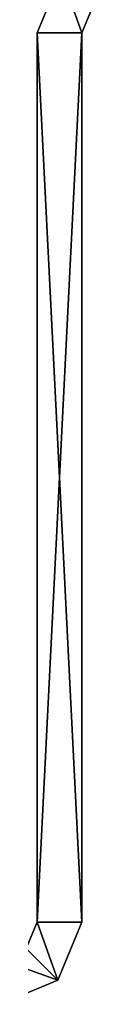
# Model space of a CAD drawing. Header units: inches. Extents: x -6.2 to 6.2, y -0.9 to 12.
# Tile 32 of 88: x 5.125 to 5.1713, y -0.8759 to -0.0853. Entities that reach past the tile are written whole.
import ezdxf

# ---------------------------------------------------------------- set-up
doc = ezdxf.new("R2010")
doc.units = ezdxf.units.IN
doc.header["$LTSCALE"] = 67.329794
doc.header["$MEASUREMENT"] = 0
for name, color, linetype in [('387', 7, 'CONTINUOUS'), ('388', 7, 'CONTINUOUS'), ('389', 7, 'CONTINUOUS'), ('390', 7, 'CONTINUOUS'), ('391', 7, 'CONTINUOUS'), ('392', 7, 'CONTINUOUS'), ('393', 7, 'CONTINUOUS'), ('394', 7, 'CONTINUOUS'), ('395', 7, 'CONTINUOUS'), ('396', 7, 'CONTINUOUS'), ('398', 7, 'CONTINUOUS'), ('403', 7, 'CONTINUOUS'), ('404', 7, 'CONTINUOUS'), ('405', 7, 'CONTINUOUS')]:
    doc.layers.add(name, color=color, linetype=linetype)

msp = doc.modelspace()

# ---------------------------------------------------------------- linework, layer by layer
at = {"layer": '387', "color": 252, "linetype": 'Continuous', "true_color": 0x8b959c}
for points in [[(5.1266, -0.0959, -5.1234), (5.1266, -0.81, -5.1234), (5.1266, -0.81, -5.0834), (5.1266, -0.0959, -5.1234)], [(5.1266, -0.0959, -5.1234), (5.1266, -0.81, 5.1234), (5.1266, -0.0959, 5.1234), (5.1266, -0.0959, -5.1234)], [(5.1266, -0.81, 5.1234), (5.1266, -0.0959, -5.1234), (5.1266, -0.81, 5.0834), (5.1266, -0.81, 5.1234)], [(5.1266, -0.81, 5.0834), (5.1266, -0.0959, -5.1234), (5.1266, -0.81, -5.0834), (5.1266, -0.81, 5.0834)]]:
    msp.add_3dface(points, dxfattribs=at)
at = {"layer": '388', "color": 252, "linetype": 'Continuous', "true_color": 0x8b959c}
for points in [[(5.1625, -0.81, -5.1234), (5.1625, -0.0959, -5.1234), (5.1625, -0.0959, 5.1234), (5.1625, -0.81, -5.1234)], [(5.1625, -0.81, -5.0834), (5.1625, -0.81, -5.1234), (5.1625, -0.0959, 5.1234), (5.1625, -0.81, -5.0834)], [(5.1625, -0.81, 5.0834), (5.1625, -0.81, -5.0834), (5.1625, -0.0959, 5.1234), (5.1625, -0.81, 5.0834)], [(5.1625, -0.81, 5.1234), (5.1625, -0.81, 5.0834), (5.1625, -0.0959, 5.1234), (5.1625, -0.81, 5.1234)]]:
    msp.add_3dface(points, dxfattribs=at)
at = {"layer": '389', "color": 252, "linetype": 'Continuous', "true_color": 0x8b959c}
for points in [[(5.1625, -0.0959, -5.1234), (5.1625, -0.81, -5.1234), (5.1266, -0.0959, -5.1234), (5.1625, -0.0959, -5.1234)], [(5.1266, -0.0959, -5.1234), (5.1625, -0.81, -5.1234), (5.1266, -0.81, -5.1234), (5.1266, -0.0959, -5.1234)]]:
    msp.add_3dface(points, dxfattribs=at)
at = {"layer": '390', "color": 252, "linetype": 'Continuous', "true_color": 0x8b959c}
for points in [[(5.1625, -0.81, 5.1234), (5.1625, -0.0959, 5.1234), (5.1266, -0.81, 5.1234), (5.1625, -0.81, 5.1234)], [(5.1266, -0.81, 5.1234), (5.1625, -0.0959, 5.1234), (5.1266, -0.0959, 5.1234), (5.1266, -0.81, 5.1234)]]:
    msp.add_3dface(points, dxfattribs=at)
at = {"layer": '391', "color": 252, "linetype": 'Continuous', "true_color": 0x8b959c}
for points in [[(5.1625, -0.81, -5.1234), (5.1625, -0.81, -5.0834), (5.1266, -0.81, -5.1234), (5.1625, -0.81, -5.1234)], [(5.1266, -0.81, -5.1234), (5.1625, -0.81, -5.0834), (5.1266, -0.81, -5.0834), (5.1266, -0.81, -5.1234)]]:
    msp.add_3dface(points, dxfattribs=at)
at = {"layer": '392', "color": 252, "linetype": 'Continuous', "true_color": 0x8b959c}
for points in [[(5.1266, -0.0959, -5.1234), (5.1266, -0.0959, 5.1234), (5.14588, -0.04933, 5.1234), (5.1266, -0.0959, -5.1234)], [(5.14588, -0.04933, -5.1234), (5.1266, -0.0959, -5.1234), (5.14588, -0.04933, 5.1234), (5.14588, -0.04933, -5.1234)]]:
    msp.add_3dface(points, dxfattribs=at)
at = {"layer": '393', "color": 252, "linetype": 'Continuous', "true_color": 0x8b959c}
for points in [[(5.1625, -0.0959, 5.1234), (5.1625, -0.0959, -5.1234), (5.17128, -0.0747, -5.1234), (5.1625, -0.0959, 5.1234)], [(5.17128, -0.0747, 5.1234), (5.1625, -0.0959, 5.1234), (5.17128, -0.0747, -5.1234), (5.17128, -0.0747, 5.1234)]]:
    msp.add_3dface(points, dxfattribs=at)
at = {"layer": '394', "color": 252, "linetype": 'Continuous', "true_color": 0x8b959c}
for points in [[(5.1625, -0.0959, -5.1234), (5.1266, -0.0959, -5.1234), (5.14588, -0.04933, -5.1234), (5.1625, -0.0959, -5.1234)], [(5.1625, -0.0959, -5.1234), (5.14588, -0.04933, -5.1234), (5.17128, -0.0747, -5.1234), (5.1625, -0.0959, -5.1234)]]:
    msp.add_3dface(points, dxfattribs=at)
at = {"layer": '395', "color": 252, "linetype": 'Continuous', "true_color": 0x8b959c}
for points in [[(5.1266, -0.0959, 5.1234), (5.1625, -0.0959, 5.1234), (5.14588, -0.04933, 5.1234), (5.1266, -0.0959, 5.1234)], [(5.14588, -0.04933, 5.1234), (5.1625, -0.0959, 5.1234), (5.17128, -0.0747, 5.1234), (5.14588, -0.04933, 5.1234)]]:
    msp.add_3dface(points, dxfattribs=at)
at = {"layer": '396', "color": 252, "linetype": 'Continuous', "true_color": 0x8b959c}
for points in [[(5.1625, -0.81, -5.0834), (5.1625, -0.81, 5.0834), (5.1432, -0.8566, 5.0834), (5.1625, -0.81, -5.0834)], [(5.1432, -0.8566, -5.0834), (5.1625, -0.81, -5.0834), (5.1432, -0.8566, 5.0834), (5.1432, -0.8566, -5.0834)], [(5.0966, -0.8759, 5.0834), (5.0966, -0.8759, -5.0834), (5.1432, -0.8566, -5.0834), (5.0966, -0.8759, 5.0834)], [(5.0966, -0.8759, 5.0834), (5.1432, -0.8566, -5.0834), (5.1432, -0.8566, 5.0834), (5.0966, -0.8759, 5.0834)]]:
    msp.add_3dface(points, dxfattribs=at)
at = {"layer": '398', "color": 252, "linetype": 'Continuous', "true_color": 0x8b959c}
for points in [[(5.1266, -0.81, 5.0834), (5.1266, -0.81, -5.0834), (5.11781, -0.83121, -5.0834), (5.1266, -0.81, 5.0834)], [(5.11781, -0.83121, 5.0834), (5.1266, -0.81, 5.0834), (5.11781, -0.83121, -5.0834), (5.11781, -0.83121, 5.0834)]]:
    msp.add_3dface(points, dxfattribs=at)
at = {"layer": '403', "color": 252, "linetype": 'Continuous', "true_color": 0x8b959c}
for points in [[(5.1266, -0.81, -5.0834), (5.1432, -0.8566, -5.0834), (5.11781, -0.83121, -5.0834), (5.1266, -0.81, -5.0834)], [(5.1266, -0.81, -5.0834), (5.1625, -0.81, -5.0834), (5.1432, -0.8566, -5.0834), (5.1266, -0.81, -5.0834)], [(5.1432, -0.8566, -5.0834), (5.0966, -0.8759, -5.0834), (5.11781, -0.83121, -5.0834), (5.1432, -0.8566, -5.0834)]]:
    msp.add_3dface(points, dxfattribs=at)
at = {"layer": '404', "color": 252, "linetype": 'Continuous', "true_color": 0x8b959c}
for points in [[(5.1432, -0.8566, 5.0834), (5.1266, -0.81, 5.0834), (5.11781, -0.83121, 5.0834), (5.1432, -0.8566, 5.0834)], [(5.1625, -0.81, 5.0834), (5.1266, -0.81, 5.0834), (5.1432, -0.8566, 5.0834), (5.1625, -0.81, 5.0834)], [(5.0966, -0.84, 5.0834), (5.1432, -0.8566, 5.0834), (5.11781, -0.83121, 5.0834), (5.0966, -0.84, 5.0834)], [(5.0966, -0.84, 5.0834), (5.0966, -0.8759, 5.0834), (5.1432, -0.8566, 5.0834), (5.0966, -0.84, 5.0834)]]:
    msp.add_3dface(points, dxfattribs=at)
at = {"layer": '405', "color": 252, "linetype": 'Continuous', "true_color": 0x8b959c}
for points in [[(5.1625, -0.81, 5.0834), (5.1625, -0.81, 5.1234), (5.1266, -0.81, 5.0834), (5.1625, -0.81, 5.0834)], [(5.1625, -0.81, 5.1234), (5.1266, -0.81, 5.1234), (5.1266, -0.81, 5.0834), (5.1625, -0.81, 5.1234)]]:
    msp.add_3dface(points, dxfattribs=at)

doc.saveas('drawing.dxf')
